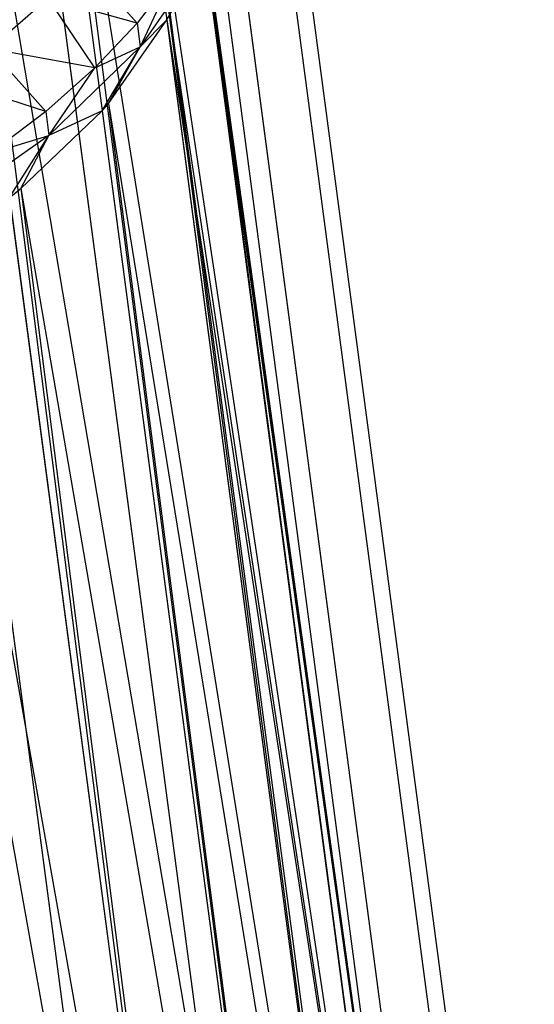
# Model space of a CAD drawing. Extents: x -23.4 to 23.6, y 0.3 to 4.
# Tile 150 of 189: x 19.653 to 20.016, y 1.637 to 2.331. Entities that reach past the tile are written whole.
import ezdxf

# ---------------------------------------------------------------- set-up
doc = ezdxf.new("R2010")
doc.units = 0
doc.header["$MEASUREMENT"] = 0
doc.layers.get('0').update_dxf_attribs({"color": 13, "linetype": 'CONTINUOUS'})

# ---------------------------------------------------------------- blocks, each defined once
blk = doc.blocks.new('FOURTY_V_PM_STL')
at = {"color": 0}
for p, q in [((19.76282, 1.03704, -3.69176), (19.38205, 3.91003, -2.01854)), ((19.76282, 1.03704, -3.69176), (19.38205, 3.91003, -2.01854)), ((19.86076, 1.00139, -3.60826), (19.47999, 3.87438, -1.93503)), ((19.86076, 1.00139, -3.60826), (19.47999, 3.87438, -1.93503)), ((19.94217, 0.95637, -3.51244), (19.5614, 3.82936, -1.83921)), ((19.94217, 0.95637, -3.51244), (19.5614, 3.82936, -1.83921)), ((20.0047, 0.90328, -3.40704), (19.62393, 3.77627, -1.73382)), ((20.0047, 0.90328, -3.40704), (19.62393, 3.77627, -1.73382)), ((20.04655, 0.84364, -3.29512), (19.66578, 3.71663, -1.62189)), ((20.04655, 0.84364, -3.29512), (19.66578, 3.71663, -1.62189)), ((20.06652, 0.77916, -3.17987), (19.68575, 3.65216, -1.50664)), ((20.06652, 0.77916, -3.17987), (19.68575, 3.65216, -1.50664)), ((20.06403, 0.71172, -3.06463), (19.68326, 3.58471, -1.3914)), ((20.06403, 0.71172, -3.06463), (19.68326, 3.58471, -1.3914)), ((20.03916, 0.64323, -2.9527), (19.65839, 3.51623, -1.27947)), ((20.03916, 0.64323, -2.9527), (19.65839, 3.51623, -1.27947)), ((19.99262, 0.57569, -2.84731), (19.61185, 3.44868, -1.17408)), ((19.99262, 0.57569, -2.84731), (19.61185, 3.44868, -1.17408)), ((19.92575, 0.51101, -2.75148), (19.54499, 3.38401, -1.07825)), ((19.92575, 0.51101, -2.75148), (19.54499, 3.38401, -1.07825)), ((19.84048, 0.45108, -2.66798), (19.45971, 3.32408, -0.99475)), ((19.84048, 0.45108, -2.66798), (19.45971, 3.32408, -0.99475)), ((19.50321, 2.69889, -2.66973), (19.8083, 0.98107, -3.58532)), ((19.50321, 2.69889, -2.66973), (19.8083, 0.98107, -3.58532)), ((19.58445, 2.67003, -2.60168), (19.8083, 0.98107, -3.58532)), ((19.58445, 2.67003, -2.60168), (19.8083, 0.98107, -3.58532)), ((19.59381, 2.66592, -2.59249), (19.88732, 0.93909, -3.49526)), ((19.59381, 2.66592, -2.59249), (19.88732, 0.93909, -3.49526)), ((19.59381, 2.66592, -2.59249), (19.8083, 0.98107, -3.58532)), ((19.59381, 2.66592, -2.59249), (19.8083, 0.98107, -3.58532)), ((19.66347, 2.62805, -2.51161), (19.88732, 0.93909, -3.49526)), ((19.66347, 2.62805, -2.51161), (19.88732, 0.93909, -3.49526)), ((19.66911, 2.62427, -2.50385), (19.94807, 0.88911, -3.39561)), ((19.66911, 2.62427, -2.50385), (19.94807, 0.88911, -3.39561)), ((19.66911, 2.62427, -2.50385), (19.88732, 0.93909, -3.49526)), ((19.66911, 2.62427, -2.50385), (19.88732, 0.93909, -3.49526)), ((19.72422, 2.57806, -2.41196), (19.94807, 0.88911, -3.39561)), ((19.72422, 2.57806, -2.41196), (19.94807, 0.88911, -3.39561)), ((19.72695, 2.57516, -2.40636), (19.9887, 0.83264, -3.2894)), ((19.72695, 2.57516, -2.40636), (19.9887, 0.83264, -3.2894)), ((19.72695, 2.57516, -2.40636), (19.94807, 0.88911, -3.39561)), ((19.72695, 2.57516, -2.40636), (19.94807, 0.88911, -3.39561)), ((19.76485, 2.5216, -2.30576), (19.9887, 0.83264, -3.2894)), ((19.76485, 2.5216, -2.30576), (19.9887, 0.83264, -3.2894)), ((19.76566, 2.52, -2.30283), (20.00797, 0.77141, -3.17987)), ((19.76566, 2.52, -2.30283), (20.00797, 0.77141, -3.17987)), ((19.76566, 2.52, -2.30283), (19.9887, 0.83264, -3.2894)), ((19.76566, 2.52, -2.30283), (19.9887, 0.83264, -3.2894)), ((20.00797, 0.77141, -3.17987), (19.78413, 2.46036, -2.19623)), ((20.00797, 0.77141, -3.17987), (19.78413, 2.46036, -2.19623)), ((19.78147, 2.39622, -2.0867), (20.00531, 0.70726, -3.07034)), ((19.78147, 2.39622, -2.0867), (20.00531, 0.70726, -3.07034)), ((19.78147, 2.39622, -2.0867), (20.00797, 0.77141, -3.17987)), ((19.78147, 2.39622, -2.0867), (20.00797, 0.77141, -3.17987)), ((19.78183, 2.39797, -2.08963), (20.00797, 0.77141, -3.17987)), ((19.78183, 2.39797, -2.08963), (20.00797, 0.77141, -3.17987)), ((19.78313, 2.37727, -1.95142), (19.73822, 2.31208, -1.84971)), ((19.78313, 2.37727, -1.95142), (19.73822, 2.31208, -1.84971)), ((19.75695, 2.33111, -1.98049), (19.78313, 2.37727, -1.95142)), ((19.75695, 2.33111, -1.98049), (19.78313, 2.37727, -1.95142)), ((19.73598, 2.32898, -1.83987), (19.69743, 2.37181, -1.81982)), ((19.73598, 2.32898, -1.83987), (19.69743, 2.37181, -1.81982)), ((19.76098, 2.36134, -1.88975), (19.73598, 2.32898, -1.83987)), ((19.76098, 2.36134, -1.88975), (19.73598, 2.32898, -1.83987)), ((19.76098, 2.36134, -1.88975), (19.73822, 2.31208, -1.84971)), ((19.76098, 2.36134, -1.88975), (19.73822, 2.31208, -1.84971)), ((19.67322, 2.34657, -1.78199), (19.63208, 2.31069, -1.72976)), ((19.67322, 2.34657, -1.78199), (19.63208, 2.31069, -1.72976)), ((19.73598, 2.32898, -1.83987), (19.67322, 2.34657, -1.78199)), ((19.73598, 2.32898, -1.83987), (19.67322, 2.34657, -1.78199)), ((19.70607, 2.29732, -1.79231), (19.67322, 2.34657, -1.78199)), ((19.70607, 2.29732, -1.79231), (19.67322, 2.34657, -1.78199)), ((19.75695, 2.33111, -1.98049), (19.75883, 2.33462, -1.98609)), ((19.75695, 2.33111, -1.98049), (19.75883, 2.33462, -1.98609)), ((19.75883, 2.33462, -1.98609), (20.00531, 0.70726, -3.07034)), ((19.75883, 2.33462, -1.98609), (20.00531, 0.70726, -3.07034)), ((19.73598, 2.32898, -1.83987), (19.70607, 2.29732, -1.79231)), ((19.73598, 2.32898, -1.83987), (19.70607, 2.29732, -1.79231)), ((19.71578, 2.27214, -1.88861), (19.75695, 2.33111, -1.98049)), ((19.71578, 2.27214, -1.88861), (19.75695, 2.33111, -1.98049)), ((19.73598, 2.32898, -1.83987), (19.73822, 2.31208, -1.84971)), ((19.73598, 2.32898, -1.83987), (19.73822, 2.31208, -1.84971)), ((19.75695, 2.33111, -1.98049), (19.73822, 2.31208, -1.84971)), ((19.75695, 2.33111, -1.98049), (19.73822, 2.31208, -1.84971)), ((19.75695, 2.33111, -1.98049), (19.9808, 0.64216, -2.96414)), ((19.75695, 2.33111, -1.98049), (19.9808, 0.64216, -2.96414)), ((19.75695, 2.33111, -1.98049), (20.00531, 0.70726, -3.07034)), ((19.75695, 2.33111, -1.98049), (20.00531, 0.70726, -3.07034)), ((19.70607, 2.29732, -1.79231), (19.63208, 2.31069, -1.72976)), ((19.70607, 2.29732, -1.79231), (19.63208, 2.31069, -1.72976)), ((19.67145, 2.26657, -1.7474), (19.63208, 2.31069, -1.72976)), ((19.67145, 2.26657, -1.7474), (19.63208, 2.31069, -1.72976)), ((19.73822, 2.31208, -1.84971), (19.67369, 2.24967, -1.75724)), ((19.73822, 2.31208, -1.84971), (19.67369, 2.24967, -1.75724)), ((19.70607, 2.29732, -1.79231), (19.73822, 2.31208, -1.84971)), ((19.70607, 2.29732, -1.79231), (19.73822, 2.31208, -1.84971)), ((19.71132, 2.26703, -1.88084), (19.73822, 2.31208, -1.84971)), ((19.71132, 2.26703, -1.88084), (19.73822, 2.31208, -1.84971)), ((19.71578, 2.27214, -1.88861), (19.73822, 2.31208, -1.84971)), ((19.71578, 2.27214, -1.88861), (19.73822, 2.31208, -1.84971)), ((19.70607, 2.29732, -1.79231), (19.67145, 2.26657, -1.7474)), ((19.70607, 2.29732, -1.79231), (19.67145, 2.26657, -1.7474)), ((19.67369, 2.24967, -1.75724), (19.70607, 2.29732, -1.79231)), ((19.67369, 2.24967, -1.75724), (19.70607, 2.29732, -1.79231)), ((19.67145, 2.26657, -1.7474), (19.6026, 2.28873, -1.69875)), ((19.67145, 2.26657, -1.7474), (19.6026, 2.28873, -1.69875)), ((19.71132, 2.26703, -1.88084), (19.71578, 2.27214, -1.88861)), ((19.71132, 2.26703, -1.88084), (19.71578, 2.27214, -1.88861)), ((19.71578, 2.27214, -1.88861), (19.93516, 0.57808, -2.86449)), ((19.71578, 2.27214, -1.88861), (19.93516, 0.57808, -2.86449)), ((19.71578, 2.27214, -1.88861), (19.9808, 0.64216, -2.96414)), ((19.71578, 2.27214, -1.88861), (19.9808, 0.64216, -2.96414)), ((19.67145, 2.26657, -1.7474), (19.63239, 2.23698, -1.70547)), ((19.67145, 2.26657, -1.7474), (19.63239, 2.23698, -1.70547)), ((19.65392, 2.21232, -1.79997), (19.71132, 2.26703, -1.88084)), ((19.65392, 2.21232, -1.79997), (19.71132, 2.26703, -1.88084)), ((19.67145, 2.26657, -1.7474), (19.67369, 2.24967, -1.75724)), ((19.67145, 2.26657, -1.7474), (19.67369, 2.24967, -1.75724)), ((19.71132, 2.26703, -1.88084), (19.67369, 2.24967, -1.75724)), ((19.71132, 2.26703, -1.88084), (19.67369, 2.24967, -1.75724)), ((19.71132, 2.26703, -1.88084), (19.93516, 0.57808, -2.86449)), ((19.71132, 2.26703, -1.88084), (19.93516, 0.57808, -2.86449)), ((19.67369, 2.24967, -1.75724), (19.5914, 2.19184, -1.67666)), ((19.67369, 2.24967, -1.75724), (19.5914, 2.19184, -1.67666)), ((19.63239, 2.23698, -1.70547), (19.67369, 2.24967, -1.75724)), ((19.63239, 2.23698, -1.70547), (19.67369, 2.24967, -1.75724)), ((19.64596, 2.20591, -1.79078), (19.67369, 2.24967, -1.75724)), ((19.64596, 2.20591, -1.79078), (19.67369, 2.24967, -1.75724)), ((19.65392, 2.21232, -1.79997), (19.67369, 2.24967, -1.75724)), ((19.65392, 2.21232, -1.79997), (19.67369, 2.24967, -1.75724)), ((19.64596, 2.20591, -1.79078), (19.65392, 2.21232, -1.79997)), ((19.64596, 2.20591, -1.79078), (19.65392, 2.21232, -1.79997)), ((19.65392, 2.21232, -1.79997), (19.86981, 0.51696, -2.77442)), ((19.65392, 2.21232, -1.79997), (19.86981, 0.51696, -2.77442)), ((19.65392, 2.21232, -1.79997), (19.93516, 0.57808, -2.86449)), ((19.65392, 2.21232, -1.79997), (19.93516, 0.57808, -2.86449)), ((19.64596, 2.20591, -1.79078), (19.86981, 0.51696, -2.77442)), ((19.64596, 2.20591, -1.79078), (19.86981, 0.51696, -2.77442)), ((19.57505, 2.15688, -1.72273), (19.86981, 0.51696, -2.77442)), ((19.57505, 2.15688, -1.72273), (19.86981, 0.51696, -2.77442))]:
    blk.add_line(p, q, dxfattribs=at)

msp = doc.modelspace()

# ---------------------------------------------------------------- block references
at = {"color": 0}
msp.add_blockref('FOURTY_V_PM_STL', (0, 0), dxfattribs=at)

doc.saveas('drawing.dxf')
